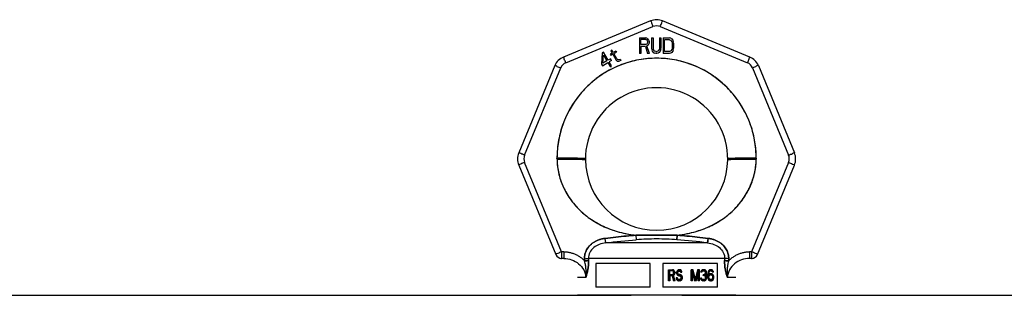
# Model space of a CAD drawing. Header units: millimetres. Extents: x 0 to 420, y 0 to 297.
# Tile 20 of 34: x 172.56 to 180.65, y 248.73 to 250.99. Entities that reach past the tile are written whole.
import ezdxf

# ---------------------------------------------------------------- set-up
doc = ezdxf.new("R2010")
doc.units = ezdxf.units.MM
doc.header["$LTSCALE"] = 23.1
doc.layers.get('0').update_dxf_attribs({"linetype": 'CONTINUOUS'})
doc.layers.add('001-M31079-X02', color=7, linetype='CONTINUOUS')

msp = doc.modelspace()

# ---------------------------------------------------------------- linework, layer by layer
at = {"color": 7, "linetype": 'Continuous'}
for p, q in [((172.3059, 248.7312), (177.5839, 248.7312)), ((177.6344, 248.7308), (177.5839, 248.7312)), ((177.6905, 248.7304), (177.6344, 248.7308)), ((177.9999, 248.7312), (177.9524, 248.7308)), ((177.9999, 248.7312), (197.2581, 248.7312))]:
    msp.add_line(p, q, dxfattribs=at)
msp.add_lwpolyline([(177.9524, 248.7308), (177.898, 248.7304), (177.8657, 248.7303), (177.8302, 248.7302), (177.7947, 248.7301), (177.759, 248.7301), (177.7233, 248.7302), (177.6905, 248.7304)], dxfattribs=at)
at = {"layer": '001-M31079-X02', "color": 9, "linetype": 'Continuous'}
for p, q in [((177.7422, 250.9824), (177.0258, 250.6857)), ((178.558, 250.6857), (177.8417, 250.9824)), ((177.0457, 250.6394), (177.7621, 250.9361)), ((177.8218, 250.9361), (178.5381, 250.6394)), ((176.9554, 250.6154), (176.6587, 249.899)), ((176.7067, 249.8808), (177.0035, 250.5972)), ((178.5804, 250.5972), (178.8771, 249.8808)), ((178.6284, 250.6154), (178.9251, 249.899)), ((177.0108, 249.0871), (176.7067, 249.8211)), ((176.973, 249.8479), (176.9729, 249.8569)), ((178.8771, 249.8211), (178.573, 249.0871)), ((178.6109, 249.8569), (178.6109, 249.8479)), ((176.6587, 249.7995), (176.9634, 249.0639)), ((178.6204, 249.0639), (178.9251, 249.7995)), ((177.3733, 249.1602), (177.3686, 249.1975)), ((177.3733, 249.1602), (177.3686, 249.1975)), ((177.6221, 249.2231), (177.6248, 249.1859)), ((177.6221, 249.2231), (177.6248, 249.1859)), ((177.959, 249.1859), (177.9617, 249.2231)), ((177.9617, 249.2231), (177.959, 249.1859)), ((178.2105, 249.1602), (178.2152, 249.1975)), ((177.0284, 249.0871), (177.0108, 249.0871)), ((177.0108, 249.0871), (177.0108, 249.0333)), ((177.0284, 249.0871), (177.0284, 249.0333)), ((178.2105, 249.1602), (177.3733, 249.1602)), ((178.573, 249.0871), (178.5554, 249.0871)), ((178.5554, 249.0871), (178.5554, 249.0333)), ((178.573, 249.0871), (178.573, 249.0333)), ((177.0284, 249.0333), (177.0108, 249.0333)), ((177.1991, 249.0305), (177.1994, 249.0135)), ((178.3512, 249.0318), (177.2326, 249.0318)), ((178.3844, 249.0135), (178.3848, 249.0305)), ((178.573, 249.0333), (178.5554, 249.0333)), ((177.2093, 248.8773), (177.1419, 248.8773)), ((178.4419, 248.8773), (178.3745, 248.8773))]:
    msp.add_line(p, q, dxfattribs=at)
at = {"layer": '001-M31079-X02', "color": 7, "linetype": 'Continuous'}
for p, q in [((177.6499, 250.8448), (177.7019, 250.8448)), ((177.6499, 250.8448), (177.6499, 250.7148)), ((177.7128, 250.842), (177.7019, 250.8448)), ((177.7128, 250.842), (177.7214, 250.8337)), ((177.7214, 250.7839), (177.7128, 250.7784)), ((177.7214, 250.8337), (177.7279, 250.8226)), ((177.7279, 250.795), (177.7214, 250.7839)), ((177.7279, 250.8226), (177.7301, 250.8143)), ((177.7301, 250.8033), (177.7279, 250.795)), ((177.7301, 250.8143), (177.7301, 250.8033)), ((177.7496, 250.8448), (177.7626, 250.8448)), ((177.7496, 250.8448), (177.7496, 250.759)), ((177.7626, 250.8448), (177.7626, 250.759)), ((177.8146, 250.8448), (177.8276, 250.8448)), ((177.8146, 250.8448), (177.8146, 250.759)), ((177.8276, 250.8448), (177.8276, 250.759)), ((177.8449, 250.8448), (177.8969, 250.8448)), ((177.8449, 250.8448), (177.8449, 250.7148)), ((177.9078, 250.842), (177.8969, 250.8448)), ((177.9078, 250.842), (177.9164, 250.8365)), ((177.9164, 250.8365), (177.9251, 250.8254)), ((177.9251, 250.8254), (177.9294, 250.8143)), ((177.9316, 250.8005), (177.9294, 250.8143)), ((177.9316, 250.8005), (177.9316, 250.759)), ((177.3453, 250.7194), (177.3376, 250.6288)), ((177.3565, 250.7259), (177.3453, 250.7194)), ((177.3939, 250.6613), (177.3565, 250.7259)), ((177.4261, 250.7182), (177.4111, 250.7095)), ((177.4111, 250.7095), (177.4166, 250.6999)), ((177.4244, 250.7428), (177.415, 250.7373)), ((177.415, 250.7373), (177.4261, 250.7182)), ((177.4316, 250.7086), (177.4166, 250.6999)), ((177.4355, 250.7236), (177.4244, 250.7428)), ((177.4316, 250.7086), (177.4593, 250.6607)), ((177.4561, 250.7355), (177.4355, 250.7236)), ((177.441, 250.714), (177.4616, 250.7259)), ((177.4659, 250.6709), (177.441, 250.714)), ((177.4561, 250.7355), (177.4616, 250.7259)), ((177.6629, 250.7148), (177.6499, 250.7148)), ((177.6998, 250.7728), (177.6629, 250.7728)), ((177.6629, 250.7728), (177.6629, 250.7148)), ((177.6998, 250.7728), (177.7171, 250.7148)), ((177.7323, 250.7148), (177.7128, 250.7784)), ((177.7323, 250.7148), (177.7171, 250.7148)), ((177.7496, 250.759), (177.7518, 250.7452)), ((177.7518, 250.7452), (177.7561, 250.7341)), ((177.7561, 250.7341), (177.7648, 250.7231)), ((177.7626, 250.759), (177.7648, 250.748)), ((177.7648, 250.748), (177.7691, 250.7397)), ((177.7648, 250.7231), (177.7734, 250.7175)), ((177.7691, 250.7397), (177.7756, 250.7341)), ((177.7843, 250.7148), (177.7734, 250.7175)), ((177.7843, 250.7314), (177.7756, 250.7341)), ((177.7843, 250.7314), (177.7929, 250.7314)), ((177.7929, 250.7148), (177.7843, 250.7148)), ((177.8016, 250.7341), (177.7929, 250.7314)), ((177.8038, 250.7175), (177.7929, 250.7148)), ((177.8081, 250.7397), (177.8016, 250.7341)), ((177.8124, 250.7231), (177.8038, 250.7175)), ((177.8124, 250.748), (177.8081, 250.7397)), ((177.8146, 250.759), (177.8124, 250.748)), ((177.8211, 250.7341), (177.8124, 250.7231)), ((177.8254, 250.7452), (177.8211, 250.7341)), ((177.8254, 250.7452), (177.8276, 250.759)), ((177.8969, 250.7148), (177.8449, 250.7148)), ((177.9078, 250.7175), (177.8969, 250.7148)), ((177.9164, 250.7231), (177.9078, 250.7175)), ((177.9251, 250.7341), (177.9164, 250.7231)), ((177.9294, 250.7452), (177.9251, 250.7341)), ((177.9294, 250.7452), (177.9316, 250.759)), ((177.3376, 250.6288), (177.3459, 250.6144)), ((177.3459, 250.6144), (177.3909, 250.6404)), ((177.3507, 250.6364), (177.3563, 250.7003)), ((177.3826, 250.6548), (177.3507, 250.6364)), ((177.3563, 250.7003), (177.3826, 250.6548)), ((177.3909, 250.6404), (177.409, 250.6091)), ((177.4126, 250.6721), (177.3939, 250.6613)), ((177.4209, 250.6577), (177.4022, 250.6469)), ((177.4215, 250.6134), (177.4022, 250.6469)), ((177.4209, 250.6577), (177.4126, 250.6721)), ((177.4593, 250.6607), (177.4685, 250.6533)), ((177.4659, 250.6709), (177.4719, 250.6648)), ((177.4685, 250.6533), (177.4769, 250.6517)), ((177.4803, 250.6633), (177.4719, 250.6648)), ((177.4769, 250.6517), (177.484, 250.6526)), ((177.4911, 250.6663), (177.4803, 250.6633)), ((177.4966, 250.6567), (177.484, 250.6526)), ((177.4911, 250.6663), (177.4966, 250.6567)), ((177.409, 250.6091), (177.4215, 250.6091)), ((177.1991, 249.0305), (177.1994, 249.0135)), ((178.3845, 249.0135), (178.3844, 249.0135)), ((178.3848, 249.0305), (178.3846, 249.0135))]:
    msp.add_line(p, q, dxfattribs=at)
at = {"layer": '001-M31079-X02', "color": 6, "linetype": 'Continuous'}
for p, q in [((177.7041, 250.8309), (177.6629, 250.8309)), ((177.6629, 250.7894), (177.6629, 250.8309)), ((177.7041, 250.7894), (177.6629, 250.7894)), ((177.7041, 250.8309), (177.7106, 250.8282)), ((177.7106, 250.7922), (177.7041, 250.7894)), ((177.7106, 250.8282), (177.7149, 250.8226)), ((177.7149, 250.7977), (177.7106, 250.7922)), ((177.7149, 250.8226), (177.7171, 250.8143)), ((177.7171, 250.806), (177.7149, 250.7977)), ((177.7171, 250.8143), (177.7171, 250.806)), ((177.8969, 250.8282), (177.8579, 250.8282)), ((177.8579, 250.7314), (177.8579, 250.8282)), ((177.8969, 250.8282), (177.9056, 250.8254)), ((177.9056, 250.8254), (177.9121, 250.8199)), ((177.9121, 250.8199), (177.9164, 250.8116)), ((177.9164, 250.8116), (177.9186, 250.8005)), ((177.9186, 250.8005), (177.9186, 250.759)), ((177.8969, 250.7314), (177.8579, 250.7314)), ((177.9056, 250.7341), (177.8969, 250.7314)), ((177.9121, 250.7397), (177.9056, 250.7341)), ((177.9164, 250.748), (177.9121, 250.7397)), ((177.9186, 250.759), (177.9164, 250.748)), ((177.2326, 249.0318), (177.2329, 249.0148)), ((178.3512, 249.0318), (178.3509, 249.0148)), ((177.7399, 248.9912), (177.291, 248.9912)), ((177.291, 248.9912), (177.291, 248.7962)), ((177.7399, 248.7962), (177.7399, 248.9912)), ((178.2928, 248.9912), (177.8439, 248.9912)), ((177.8439, 248.9912), (177.8439, 248.7962)), ((177.8899, 248.9399), (177.9252, 248.9399)), ((177.8899, 248.8489), (177.8899, 248.9399)), ((177.8929, 248.8489), (177.8929, 248.9399)), ((177.9266, 248.9302), (177.898, 248.9302)), ((177.898, 248.9302), (177.898, 248.9011)), ((177.901, 248.9011), (177.901, 248.9302)), ((177.9289, 248.9379), (177.9222, 248.9399)), ((177.9236, 248.9302), (177.9276, 248.9283)), ((177.9319, 248.9379), (177.9252, 248.9399)), ((177.9266, 248.9302), (177.9306, 248.9283)), ((177.9306, 248.9283), (177.9276, 248.9283)), ((177.9276, 248.9283), (177.9303, 248.9244)), ((177.9319, 248.9379), (177.9289, 248.9379)), ((177.9343, 248.9321), (177.9289, 248.9379)), ((177.9333, 248.9244), (177.9303, 248.9244)), ((177.9303, 248.9244), (177.9316, 248.9186)), ((177.9306, 248.9283), (177.9333, 248.9244)), ((177.9373, 248.9321), (177.9319, 248.9379)), ((177.9333, 248.9244), (177.9346, 248.9186)), ((177.9373, 248.9321), (177.9343, 248.9321)), ((177.9383, 248.9244), (177.9343, 248.9321)), ((177.9414, 248.9244), (177.9373, 248.9321)), ((177.9414, 248.9244), (177.9383, 248.9244)), ((177.9397, 248.9186), (177.9383, 248.9244)), ((177.9427, 248.9186), (177.9414, 248.9244)), ((177.9572, 248.9263), (177.9558, 248.9186)), ((177.9626, 248.9341), (177.9572, 248.9263)), ((177.9602, 248.9263), (177.9572, 248.9263)), ((177.9602, 248.9263), (177.9588, 248.9186)), ((177.9656, 248.9341), (177.9602, 248.9263)), ((177.9679, 248.9379), (177.9626, 248.9341)), ((177.9656, 248.9341), (177.9626, 248.9341)), ((177.9639, 248.9166), (177.9653, 248.9224)), ((177.9653, 248.9224), (177.9693, 248.9263)), ((177.9683, 248.9224), (177.9653, 248.9224)), ((177.9709, 248.9379), (177.9656, 248.9341)), ((177.9669, 248.9166), (177.9683, 248.9224)), ((177.9733, 248.9399), (177.9679, 248.9379)), ((177.9709, 248.9379), (177.9679, 248.9379)), ((177.9683, 248.9224), (177.9723, 248.9263)), ((177.9693, 248.9263), (177.9733, 248.9283)), ((177.9723, 248.9263), (177.9693, 248.9263)), ((177.9763, 248.9399), (177.9709, 248.9379)), ((177.9723, 248.9263), (177.9763, 248.9283)), ((177.9831, 248.9399), (177.9733, 248.9399)), ((177.9844, 248.9283), (177.9733, 248.9283)), ((177.9868, 248.9379), (177.9801, 248.9399)), ((177.9814, 248.9283), (177.9854, 248.9263)), ((177.9898, 248.9379), (177.9831, 248.9399)), ((177.9844, 248.9283), (177.9884, 248.9263)), ((177.9884, 248.9263), (177.9854, 248.9263)), ((177.9854, 248.9263), (177.9881, 248.9224)), ((177.9898, 248.9379), (177.9868, 248.9379)), ((177.9922, 248.9321), (177.9868, 248.9379)), ((177.9911, 248.9224), (177.9881, 248.9224)), ((177.9881, 248.9224), (177.9895, 248.9186)), ((177.9884, 248.9263), (177.9911, 248.9224)), ((177.9952, 248.9321), (177.9898, 248.9379)), ((177.9911, 248.9224), (177.9925, 248.9186)), ((177.9952, 248.9321), (177.9922, 248.9321)), ((177.9962, 248.9244), (177.9922, 248.9321)), ((177.9992, 248.9244), (177.9952, 248.9321)), ((177.9992, 248.9244), (177.9962, 248.9244)), ((177.9975, 248.9186), (177.9962, 248.9244)), ((178.0005, 248.9186), (177.9992, 248.9244)), ((178.092, 248.9399), (178.0769, 248.9399)), ((178.0769, 248.8489), (178.0769, 248.9399)), ((178.0799, 248.9399), (178.0799, 248.8489)), ((178.1092, 248.8586), (178.089, 248.9399)), ((178.1122, 248.8586), (178.092, 248.9399)), ((178.1294, 248.9399), (178.1092, 248.8586)), ((178.1324, 248.9399), (178.1122, 248.8586)), ((178.1445, 248.9399), (178.1294, 248.9399)), ((178.1415, 248.9399), (178.1415, 248.8489)), ((178.1445, 248.8489), (178.1445, 248.9399)), ((178.1549, 248.9263), (178.1536, 248.9186)), ((178.1603, 248.9341), (178.1549, 248.9263)), ((178.1579, 248.9263), (178.1549, 248.9263)), ((178.1579, 248.9263), (178.1566, 248.9186)), ((178.1633, 248.9341), (178.1579, 248.9263)), ((178.1657, 248.9379), (178.1603, 248.9341)), ((178.1633, 248.9341), (178.1603, 248.9341)), ((178.1603, 248.9186), (178.163, 248.9244)), ((178.163, 248.9244), (178.1671, 248.9283)), ((178.166, 248.9244), (178.163, 248.9244)), ((178.1687, 248.9379), (178.1633, 248.9341)), ((178.1633, 248.9186), (178.166, 248.9244)), ((178.1751, 248.9399), (178.1657, 248.9379)), ((178.1687, 248.9379), (178.1657, 248.9379)), ((178.166, 248.9244), (178.1701, 248.9283)), ((178.1671, 248.9283), (178.1738, 248.9302)), ((178.1701, 248.9283), (178.1671, 248.9283)), ((178.1781, 248.9399), (178.1687, 248.9379)), ((178.1701, 248.9283), (178.1768, 248.9302)), ((178.1822, 248.9302), (178.1738, 248.9302)), ((178.1808, 248.9399), (178.1751, 248.9399)), ((178.1872, 248.9379), (178.1778, 248.9399)), ((178.1792, 248.9302), (178.1859, 248.9283)), ((178.1902, 248.9379), (178.1808, 248.9399)), ((178.1822, 248.9302), (178.1889, 248.9283)), ((178.1889, 248.9283), (178.1859, 248.9283)), ((178.1859, 248.9283), (178.1899, 248.9244)), ((178.1902, 248.9379), (178.1872, 248.9379)), ((178.1926, 248.9341), (178.1872, 248.9379)), ((178.1889, 248.9283), (178.1929, 248.9244)), ((178.1929, 248.9244), (178.1899, 248.9244)), ((178.1899, 248.9244), (178.1926, 248.9186)), ((178.1956, 248.9341), (178.1902, 248.9379)), ((178.1956, 248.9341), (178.1926, 248.9341)), ((178.198, 248.9263), (178.1926, 248.9341)), ((178.1929, 248.9244), (178.1956, 248.9186)), ((178.201, 248.9263), (178.1956, 248.9341)), ((178.201, 248.9263), (178.198, 248.9263)), ((178.1993, 248.9186), (178.198, 248.9263)), ((178.2023, 248.9186), (178.201, 248.9263)), ((178.2155, 248.9244), (178.2128, 248.9147)), ((178.2195, 248.9321), (178.2155, 248.9244)), ((178.2185, 248.9244), (178.2155, 248.9244)), ((178.2185, 248.9244), (178.2158, 248.9147)), ((178.2225, 248.9321), (178.2185, 248.9244)), ((178.2262, 248.9379), (178.2195, 248.9321)), ((178.2225, 248.9321), (178.2195, 248.9321)), ((178.2209, 248.9186), (178.2236, 248.9244)), ((178.2292, 248.9379), (178.2225, 248.9321)), ((178.2236, 248.9244), (178.2276, 248.9283)), ((178.2266, 248.9244), (178.2236, 248.9244)), ((178.2239, 248.9186), (178.2266, 248.9244)), ((178.233, 248.9399), (178.2262, 248.9379)), ((178.2292, 248.9379), (178.2262, 248.9379)), ((178.2266, 248.9244), (178.2306, 248.9283)), ((178.2276, 248.9283), (178.2316, 248.9302)), ((178.2306, 248.9283), (178.2276, 248.9283)), ((178.236, 248.9399), (178.2292, 248.9379)), ((178.2306, 248.9283), (178.2346, 248.9302)), ((178.2427, 248.9302), (178.2316, 248.9302)), ((178.2414, 248.9399), (178.233, 248.9399)), ((178.2451, 248.9379), (178.2384, 248.9399)), ((178.2397, 248.9302), (178.2437, 248.9283)), ((178.2481, 248.9379), (178.2414, 248.9399)), ((178.2427, 248.9302), (178.2467, 248.9283)), ((178.2467, 248.9283), (178.2437, 248.9283)), ((178.2437, 248.9283), (178.2478, 248.9244)), ((178.2481, 248.9379), (178.2451, 248.9379)), ((178.2518, 248.9321), (178.2451, 248.9379)), ((178.2467, 248.9283), (178.2508, 248.9244)), ((178.2508, 248.9244), (178.2478, 248.9244)), ((178.2478, 248.9244), (178.2505, 248.9186)), ((178.2548, 248.9321), (178.2481, 248.9379)), ((178.2508, 248.9244), (178.2535, 248.9186)), ((178.2548, 248.9321), (178.2518, 248.9321)), ((178.2558, 248.9244), (178.2518, 248.9321)), ((178.2588, 248.9244), (178.2548, 248.9321)), ((178.2588, 248.9244), (178.2558, 248.9244)), ((178.2572, 248.9186), (178.2558, 248.9244)), ((178.2602, 248.9186), (178.2588, 248.9244)), ((178.2928, 248.7962), (178.2928, 248.9912)), ((177.901, 248.8489), (177.8899, 248.8489)), ((177.898, 248.9011), (177.9266, 248.9011)), ((177.9239, 248.8895), (177.898, 248.8895)), ((177.898, 248.8895), (177.898, 248.8489)), ((177.901, 248.8895), (177.901, 248.8489)), ((177.9209, 248.8895), (177.9316, 248.8489)), ((177.9276, 248.9031), (177.9236, 248.9011)), ((177.9239, 248.8895), (177.9346, 248.8489)), ((177.9306, 248.9031), (177.9266, 248.9011)), ((177.9303, 248.907), (177.9276, 248.9031)), ((177.9306, 248.9031), (177.9276, 248.9031)), ((177.9289, 248.8934), (177.9343, 248.8973)), ((177.9319, 248.8934), (177.9289, 248.8934)), ((177.941, 248.8489), (177.9289, 248.8934)), ((177.9316, 248.9128), (177.9303, 248.907)), ((177.9333, 248.907), (177.9303, 248.907)), ((177.9333, 248.907), (177.9306, 248.9031)), ((177.9346, 248.9186), (177.9316, 248.9186)), ((177.9316, 248.9128), (177.9316, 248.9186)), ((177.9346, 248.9128), (177.9316, 248.9128)), ((177.944, 248.8489), (177.9316, 248.8489)), ((177.9319, 248.8934), (177.9373, 248.8973)), ((177.944, 248.8489), (177.9319, 248.8934)), ((177.9346, 248.9128), (177.9333, 248.907)), ((177.9343, 248.8973), (177.9383, 248.905)), ((177.9373, 248.8973), (177.9343, 248.8973)), ((177.9346, 248.9186), (177.9346, 248.9128)), ((177.9373, 248.8973), (177.9414, 248.905)), ((177.9383, 248.905), (177.9397, 248.9108)), ((177.9414, 248.905), (177.9383, 248.905)), ((177.9427, 248.9186), (177.9397, 248.9186)), ((177.9397, 248.9186), (177.9397, 248.9108)), ((177.9427, 248.9108), (177.9397, 248.9108)), ((177.9414, 248.905), (177.9427, 248.9108)), ((177.9427, 248.9186), (177.9427, 248.9108)), ((177.9629, 248.874), (177.9518, 248.874)), ((177.9518, 248.874), (177.9531, 248.8663)), ((177.9561, 248.8663), (177.9531, 248.8663)), ((177.9531, 248.8663), (177.9572, 248.8566)), ((177.9548, 248.874), (177.9561, 248.8663)), ((177.9588, 248.9186), (177.9558, 248.9186)), ((177.9558, 248.9108), (177.9558, 248.9186)), ((177.9588, 248.9108), (177.9558, 248.9108)), ((177.9558, 248.9108), (177.9572, 248.9031)), ((177.9561, 248.8663), (177.9602, 248.8566)), ((177.9602, 248.9031), (177.9572, 248.9031)), ((177.9572, 248.9031), (177.9626, 248.8953)), ((177.9602, 248.8566), (177.9572, 248.8566)), ((177.9572, 248.8566), (177.9639, 248.8508)), ((177.9588, 248.9186), (177.9588, 248.9108)), ((177.9588, 248.9108), (177.9602, 248.9031)), ((177.9612, 248.8682), (177.9599, 248.874)), ((177.9602, 248.9031), (177.9656, 248.8953)), ((177.9602, 248.8566), (177.9669, 248.8508)), ((177.9642, 248.8682), (177.9612, 248.8682)), ((177.9653, 248.8624), (177.9612, 248.8682)), ((177.9656, 248.8953), (177.9626, 248.8953)), ((177.9626, 248.8953), (177.9679, 248.8915)), ((177.9642, 248.8682), (177.9629, 248.874)), ((177.9669, 248.9166), (177.9639, 248.9166)), ((177.9639, 248.9166), (177.9639, 248.9128)), ((177.9669, 248.9128), (177.9639, 248.9128)), ((177.9653, 248.907), (177.9639, 248.9128)), ((177.9669, 248.8508), (177.9639, 248.8508)), ((177.9639, 248.8508), (177.9706, 248.8489)), ((177.9683, 248.8624), (177.9642, 248.8682)), ((177.9683, 248.907), (177.9653, 248.907)), ((177.9693, 248.9031), (177.9653, 248.907)), ((177.9683, 248.8624), (177.9653, 248.8624)), ((177.9706, 248.8605), (177.9653, 248.8624)), ((177.9656, 248.8953), (177.9709, 248.8915)), ((177.9669, 248.9128), (177.9669, 248.9166)), ((177.9683, 248.907), (177.9669, 248.9128)), ((177.9669, 248.8508), (177.9736, 248.8489)), ((177.9709, 248.8915), (177.9679, 248.8915)), ((177.9679, 248.8915), (177.9733, 248.8895)), ((177.9723, 248.9031), (177.9683, 248.907)), ((177.9736, 248.8605), (177.9683, 248.8624)), ((177.9723, 248.9031), (177.9693, 248.9031)), ((177.9733, 248.9011), (177.9693, 248.9031)), ((177.9844, 248.8605), (177.9706, 248.8605)), ((177.9844, 248.8489), (177.9706, 248.8489)), ((177.9709, 248.8915), (177.9763, 248.8895)), ((177.9763, 248.9011), (177.9723, 248.9031)), ((177.9844, 248.9011), (177.9733, 248.9011)), ((177.9844, 248.8895), (177.9733, 248.8895)), ((177.9881, 248.8992), (177.9814, 248.9011)), ((177.9814, 248.8895), (177.9868, 248.8876)), ((177.9868, 248.8624), (177.9814, 248.8605)), ((177.9814, 248.8489), (177.9881, 248.8508)), ((177.9911, 248.8992), (177.9844, 248.9011)), ((177.9844, 248.8895), (177.9898, 248.8876)), ((177.9898, 248.8624), (177.9844, 248.8605)), ((177.9844, 248.8489), (177.9911, 248.8508)), ((177.9898, 248.8876), (177.9868, 248.8876)), ((177.9868, 248.8876), (177.9908, 248.8837)), ((177.9908, 248.8663), (177.9868, 248.8624)), ((177.9898, 248.8624), (177.9868, 248.8624)), ((177.9911, 248.8992), (177.9881, 248.8992)), ((177.9935, 248.8953), (177.9881, 248.8992)), ((177.9881, 248.8508), (177.9935, 248.8547)), ((177.9911, 248.8508), (177.9881, 248.8508)), ((177.9895, 248.9186), (178.0005, 248.9186)), ((177.9898, 248.8876), (177.9938, 248.8837)), ((177.9938, 248.8663), (177.9898, 248.8624)), ((177.9938, 248.8837), (177.9908, 248.8837)), ((177.9908, 248.8837), (177.9935, 248.8779)), ((177.9935, 248.8721), (177.9908, 248.8663)), ((177.9938, 248.8663), (177.9908, 248.8663)), ((177.9965, 248.8953), (177.9911, 248.8992)), ((177.9911, 248.8508), (177.9965, 248.8547)), ((177.9965, 248.8953), (177.9935, 248.8953)), ((177.9989, 248.8876), (177.9935, 248.8953)), ((177.9965, 248.8779), (177.9935, 248.8779)), ((177.9935, 248.8721), (177.9935, 248.8779)), ((177.9965, 248.8721), (177.9935, 248.8721)), ((177.9935, 248.8547), (177.9989, 248.8624)), ((177.9965, 248.8547), (177.9935, 248.8547)), ((177.9938, 248.8837), (177.9965, 248.8779)), ((177.9965, 248.8721), (177.9938, 248.8663)), ((178.0019, 248.8876), (177.9965, 248.8953)), ((177.9965, 248.8779), (177.9965, 248.8721)), ((177.9965, 248.8547), (178.0019, 248.8624)), ((178.0019, 248.8876), (177.9989, 248.8876)), ((178.0016, 248.8798), (177.9989, 248.8876)), ((177.9989, 248.8624), (178.0016, 248.8702)), ((178.0019, 248.8624), (177.9989, 248.8624)), ((178.0046, 248.8798), (178.0016, 248.8798)), ((178.0016, 248.8798), (178.0016, 248.8702)), ((178.0046, 248.8702), (178.0016, 248.8702)), ((178.0046, 248.8798), (178.0019, 248.8876)), ((178.0019, 248.8624), (178.0046, 248.8702)), ((178.0046, 248.8702), (178.0046, 248.8798)), ((178.088, 248.8489), (178.0769, 248.8489)), ((178.088, 248.9205), (178.085, 248.9205)), ((178.085, 248.9205), (178.085, 248.8489)), ((178.085, 248.9205), (178.1038, 248.8489)), ((178.088, 248.8489), (178.088, 248.9205)), ((178.088, 248.9205), (178.1068, 248.8489)), ((178.1176, 248.8489), (178.1038, 248.8489)), ((178.1122, 248.8586), (178.1092, 248.8586)), ((178.1146, 248.8489), (178.1334, 248.9205)), ((178.1176, 248.8489), (178.1364, 248.9205)), ((178.1364, 248.9205), (178.1334, 248.9205)), ((178.1334, 248.8489), (178.1334, 248.9205)), ((178.1445, 248.8489), (178.1334, 248.8489)), ((178.1364, 248.9205), (178.1364, 248.8489)), ((178.162, 248.8702), (178.1523, 248.8702)), ((178.1523, 248.8702), (178.1536, 248.8644)), ((178.1633, 248.9186), (178.1536, 248.9186)), ((178.1566, 248.8644), (178.1536, 248.8644)), ((178.1536, 248.8644), (178.1563, 248.8586)), ((178.1553, 248.8702), (178.1566, 248.8644)), ((178.1593, 248.8586), (178.1563, 248.8586)), ((178.1563, 248.8586), (178.1603, 248.8547)), ((178.1566, 248.8644), (178.1593, 248.8586)), ((178.1603, 248.8663), (178.159, 248.8702)), ((178.1593, 248.8586), (178.1633, 248.8547)), ((178.1633, 248.8663), (178.1603, 248.8663)), ((178.163, 248.8624), (178.1603, 248.8663)), ((178.1633, 248.8547), (178.1603, 248.8547)), ((178.1603, 248.8547), (178.1657, 248.8508)), ((178.1633, 248.8663), (178.162, 248.8702)), ((178.166, 248.8624), (178.163, 248.8624)), ((178.1657, 248.8605), (178.163, 248.8624)), ((178.166, 248.8624), (178.1633, 248.8663)), ((178.1633, 248.8547), (178.1687, 248.8508)), ((178.1687, 248.8605), (178.1657, 248.8605)), ((178.1724, 248.8586), (178.1657, 248.8605)), ((178.1687, 248.8508), (178.1657, 248.8508)), ((178.1657, 248.8508), (178.1711, 248.8489)), ((178.1687, 248.8605), (178.166, 248.8624)), ((178.1754, 248.8586), (178.1687, 248.8605)), ((178.1687, 248.8508), (178.1741, 248.8489)), ((178.1849, 248.8489), (178.1711, 248.8489)), ((178.1835, 248.8586), (178.1724, 248.8586)), ((178.1822, 248.8992), (178.1738, 248.8992)), ((178.1738, 248.8915), (178.1738, 248.8992)), ((178.1822, 248.8915), (178.1738, 248.8915)), ((178.1768, 248.8992), (178.1768, 248.8915)), ((178.1872, 248.9031), (178.1792, 248.8992)), ((178.1792, 248.8915), (178.1872, 248.8895)), ((178.1872, 248.8605), (178.1805, 248.8586)), ((178.1818, 248.8489), (178.1872, 248.8508)), ((178.1902, 248.9031), (178.1822, 248.8992)), ((178.1822, 248.8915), (178.1902, 248.8895)), ((178.1902, 248.8605), (178.1835, 248.8586)), ((178.1849, 248.8489), (178.1902, 248.8508)), ((178.1899, 248.907), (178.1872, 248.9031)), ((178.1902, 248.9031), (178.1872, 248.9031)), ((178.1902, 248.8895), (178.1872, 248.8895)), ((178.1872, 248.8895), (178.1913, 248.8857)), ((178.1899, 248.8624), (178.1872, 248.8605)), ((178.1902, 248.8605), (178.1872, 248.8605)), ((178.1872, 248.8508), (178.1926, 248.8547)), ((178.1902, 248.8508), (178.1872, 248.8508)), ((178.1926, 248.9147), (178.1899, 248.907)), ((178.1929, 248.907), (178.1899, 248.907)), ((178.1899, 248.8953), (178.1953, 248.9011)), ((178.1929, 248.8953), (178.1899, 248.8953)), ((178.1966, 248.8915), (178.1899, 248.8953)), ((178.1926, 248.8663), (178.1899, 248.8624)), ((178.1929, 248.8624), (178.1899, 248.8624)), ((178.1929, 248.907), (178.1902, 248.9031)), ((178.1902, 248.8895), (178.1943, 248.8857)), ((178.1929, 248.8624), (178.1902, 248.8605)), ((178.1902, 248.8508), (178.1956, 248.8547)), ((178.1943, 248.8857), (178.1913, 248.8857)), ((178.1913, 248.8857), (178.194, 248.8779)), ((178.1956, 248.9186), (178.1926, 248.9186)), ((178.1926, 248.9147), (178.1926, 248.9186)), ((178.1956, 248.9147), (178.1926, 248.9147)), ((178.194, 248.8702), (178.1926, 248.8663)), ((178.1956, 248.8663), (178.1926, 248.8663)), ((178.1926, 248.8547), (178.1966, 248.8586)), ((178.1956, 248.8547), (178.1926, 248.8547)), ((178.1956, 248.9147), (178.1929, 248.907)), ((178.1929, 248.8953), (178.1983, 248.9011)), ((178.1996, 248.8915), (178.1929, 248.8953)), ((178.1956, 248.8663), (178.1929, 248.8624)), ((178.197, 248.8779), (178.194, 248.8779)), ((178.194, 248.8702), (178.194, 248.8779)), ((178.197, 248.8702), (178.194, 248.8702)), ((178.1943, 248.8857), (178.197, 248.8779)), ((178.1953, 248.9011), (178.198, 248.907)), ((178.1983, 248.9011), (178.1953, 248.9011)), ((178.1956, 248.9186), (178.1956, 248.9147)), ((178.197, 248.8702), (178.1956, 248.8663)), ((178.1956, 248.8547), (178.1996, 248.8586)), ((178.1996, 248.8915), (178.1966, 248.8915)), ((178.1993, 248.8857), (178.1966, 248.8915)), ((178.1966, 248.8586), (178.1993, 248.8644)), ((178.1996, 248.8586), (178.1966, 248.8586)), ((178.197, 248.8779), (178.197, 248.8702)), ((178.198, 248.907), (178.1993, 248.9147)), ((178.201, 248.907), (178.198, 248.907)), ((178.1983, 248.9011), (178.201, 248.907)), ((178.2023, 248.9186), (178.1993, 248.9186)), ((178.1993, 248.9186), (178.1993, 248.9147)), ((178.2023, 248.9147), (178.1993, 248.9147)), ((178.2023, 248.8857), (178.1993, 248.8857)), ((178.2007, 248.8779), (178.1993, 248.8857)), ((178.1993, 248.8644), (178.2007, 248.8702)), ((178.1993, 248.8644), (178.2023, 248.8644)), ((178.2023, 248.8857), (178.1996, 248.8915)), ((178.1996, 248.8586), (178.2023, 248.8644)), ((178.2037, 248.8779), (178.2007, 248.8779)), ((178.2007, 248.8779), (178.2007, 248.8702)), ((178.2037, 248.8702), (178.2007, 248.8702)), ((178.201, 248.907), (178.2023, 248.9147)), ((178.2023, 248.9147), (178.2023, 248.9186)), ((178.2037, 248.8779), (178.2023, 248.8857)), ((178.2023, 248.8644), (178.2037, 248.8702)), ((178.2037, 248.8702), (178.2037, 248.8779)), ((178.2128, 248.9147), (178.2114, 248.9011)), ((178.2144, 248.9011), (178.2114, 248.9011)), ((178.2114, 248.8876), (178.2114, 248.9011)), ((178.2144, 248.8876), (178.2114, 248.8876)), ((178.2114, 248.8876), (178.2128, 248.874)), ((178.2158, 248.9147), (178.2128, 248.9147)), ((178.2158, 248.874), (178.2128, 248.874)), ((178.2128, 248.874), (178.2155, 248.8644)), ((178.2158, 248.9147), (178.2144, 248.9011)), ((178.2144, 248.9011), (178.2144, 248.8876)), ((178.2144, 248.8876), (178.2158, 248.874)), ((178.2185, 248.8644), (178.2155, 248.8644)), ((178.2155, 248.8644), (178.2195, 248.8566)), ((178.2158, 248.874), (178.2185, 248.8644)), ((178.2182, 248.9011), (178.2195, 248.9128)), ((178.2262, 248.905), (178.2182, 248.8973)), ((178.2212, 248.9011), (178.2182, 248.9011)), ((178.2182, 248.9011), (178.2182, 248.8973)), ((178.2212, 248.8973), (178.2182, 248.8973)), ((178.2185, 248.8644), (178.2225, 248.8566)), ((178.2195, 248.9128), (178.2209, 248.9186)), ((178.2225, 248.9128), (178.2195, 248.9128)), ((178.2195, 248.8818), (178.2209, 248.8876)), ((178.2225, 248.8818), (178.2195, 248.8818)), ((178.2195, 248.8818), (178.2195, 248.876)), ((178.2225, 248.876), (178.2195, 248.876)), ((178.2209, 248.8702), (178.2195, 248.876)), ((178.2225, 248.8566), (178.2195, 248.8566)), ((178.2195, 248.8566), (178.2262, 248.8508)), ((178.2239, 248.9186), (178.2209, 248.9186)), ((178.2209, 248.8876), (178.2236, 248.8915)), ((178.2239, 248.8876), (178.2209, 248.8876)), ((178.2239, 248.8702), (178.2209, 248.8702)), ((178.2236, 248.8644), (178.2209, 248.8702)), ((178.2212, 248.9011), (178.2225, 248.9128)), ((178.2292, 248.905), (178.2212, 248.8973)), ((178.2212, 248.8973), (178.2212, 248.9011)), ((178.2225, 248.9128), (178.2239, 248.9186)), ((178.2225, 248.8818), (178.2239, 248.8876)), ((178.2225, 248.876), (178.2225, 248.8818)), ((178.2239, 248.8702), (178.2225, 248.876)), ((178.2225, 248.8566), (178.2292, 248.8508)), ((178.2236, 248.8915), (178.2276, 248.8953)), ((178.2266, 248.8915), (178.2236, 248.8915)), ((178.2266, 248.8644), (178.2236, 248.8644)), ((178.2276, 248.8605), (178.2236, 248.8644)), ((178.2239, 248.8876), (178.2266, 248.8915)), ((178.2266, 248.8644), (178.2239, 248.8702)), ((178.233, 248.907), (178.2262, 248.905)), ((178.2292, 248.905), (178.2262, 248.905)), ((178.2292, 248.8508), (178.2262, 248.8508)), ((178.2262, 248.8508), (178.233, 248.8489)), ((178.2266, 248.8915), (178.2306, 248.8953)), ((178.2306, 248.8605), (178.2266, 248.8644)), ((178.2276, 248.8953), (178.2316, 248.8973)), ((178.2306, 248.8953), (178.2276, 248.8953)), ((178.2306, 248.8605), (178.2276, 248.8605)), ((178.2316, 248.8586), (178.2276, 248.8605)), ((178.236, 248.907), (178.2292, 248.905)), ((178.2292, 248.8508), (178.236, 248.8489)), ((178.2306, 248.8953), (178.2346, 248.8973)), ((178.2346, 248.8586), (178.2306, 248.8605)), ((178.244, 248.8973), (178.2316, 248.8973)), ((178.244, 248.8586), (178.2316, 248.8586)), ((178.2427, 248.907), (178.233, 248.907)), ((178.2427, 248.8489), (178.233, 248.8489)), ((178.2464, 248.905), (178.2397, 248.907)), ((178.2397, 248.8489), (178.2464, 248.8508)), ((178.241, 248.8973), (178.2451, 248.8953)), ((178.2451, 248.8605), (178.241, 248.8586)), ((178.2494, 248.905), (178.2427, 248.907)), ((178.2427, 248.8489), (178.2494, 248.8508)), ((178.244, 248.8973), (178.2481, 248.8953)), ((178.2481, 248.8605), (178.244, 248.8586)), ((178.2481, 248.8953), (178.2451, 248.8953)), ((178.2451, 248.8953), (178.2491, 248.8915)), ((178.2491, 248.8644), (178.2451, 248.8605)), ((178.2481, 248.8605), (178.2451, 248.8605)), ((178.2494, 248.905), (178.2464, 248.905)), ((178.2531, 248.8992), (178.2464, 248.905)), ((178.2464, 248.8508), (178.2531, 248.8566)), ((178.2494, 248.8508), (178.2464, 248.8508)), ((178.2481, 248.8953), (178.2521, 248.8915)), ((178.2521, 248.8644), (178.2481, 248.8605)), ((178.2521, 248.8915), (178.2491, 248.8915)), ((178.2491, 248.8915), (178.2518, 248.8876)), ((178.2518, 248.8702), (178.2491, 248.8644)), ((178.2521, 248.8644), (178.2491, 248.8644)), ((178.2562, 248.8992), (178.2494, 248.905)), ((178.2494, 248.8508), (178.2562, 248.8566)), ((178.2602, 248.9186), (178.2505, 248.9186)), ((178.2548, 248.8876), (178.2518, 248.8876)), ((178.2518, 248.8876), (178.2531, 248.8818)), ((178.2531, 248.876), (178.2518, 248.8702)), ((178.2548, 248.8702), (178.2518, 248.8702)), ((178.2521, 248.8915), (178.2548, 248.8876)), ((178.2548, 248.8702), (178.2521, 248.8644)), ((178.2531, 248.8992), (178.2562, 248.8992)), ((178.2572, 248.8934), (178.2531, 248.8992)), ((178.2531, 248.8818), (178.2562, 248.8818)), ((178.2531, 248.876), (178.2531, 248.8818)), ((178.2562, 248.876), (178.2531, 248.876)), ((178.2531, 248.8566), (178.2572, 248.8644)), ((178.2562, 248.8566), (178.2531, 248.8566)), ((178.2548, 248.8876), (178.2562, 248.8818)), ((178.2562, 248.876), (178.2548, 248.8702)), ((178.2602, 248.8934), (178.2562, 248.8992)), ((178.2562, 248.8818), (178.2562, 248.876)), ((178.2562, 248.8566), (178.2602, 248.8644)), ((178.2602, 248.8934), (178.2572, 248.8934)), ((178.2599, 248.8837), (178.2572, 248.8934)), ((178.2572, 248.8644), (178.2599, 248.874)), ((178.2602, 248.8644), (178.2572, 248.8644)), ((178.2629, 248.8837), (178.2599, 248.8837)), ((178.2599, 248.8837), (178.2599, 248.874)), ((178.2629, 248.874), (178.2599, 248.874)), ((178.2629, 248.8837), (178.2602, 248.8934)), ((178.2602, 248.8644), (178.2629, 248.874)), ((178.2629, 248.874), (178.2629, 248.8837)), ((177.7399, 248.7962), (177.291, 248.7962)), ((178.2928, 248.7962), (177.8439, 248.7962)), ((178.4419, 248.7312), (177.1419, 248.7312))]:
    msp.add_line(p, q, dxfattribs=at)
at = {"layer": '001-M31079-X02', "color": 9, "linetype": 'Continuous'}
for points in [[(177.0056, 249.0324), (177.0053, 249.0323), (177.0051, 249.0322)], [(177.0053, 249.0323), (177.0056, 249.0324), (177.0062, 249.0326), (177.007, 249.0328), (177.008, 249.0331), (177.0092, 249.0333)], [(177.0108, 249.0333), (177.0092, 249.0333), (177.008, 249.0331), (177.007, 249.0328), (177.0062, 249.0326)], [(178.5782, 249.0324), (178.5786, 249.0323), (178.5787, 249.0322), (178.5786, 249.0323), (178.5782, 249.0324), (178.5776, 249.0326), (178.5768, 249.0328), (178.5758, 249.0331), (178.5746, 249.0333), (178.573, 249.0333)], [(178.5746, 249.0333), (178.5758, 249.0331), (178.5768, 249.0328), (178.5776, 249.0326)]]:
    msp.add_lwpolyline(points, dxfattribs=at)
for centre, radius, start, end in [((177.7919, 250.8623), 0.13, 67.5, 112.5), ((177.7919, 250.864), 0.078, 67.50286, 112.49714), ((177.0755, 250.5656), 0.13, 112.5, 157.5), ((177.0755, 250.5673), 0.078, 112.50283, 157.49717), ((178.5083, 250.5673), 0.078, 22.50286, 67.49714), ((178.5083, 250.5656), 0.13, 22.5, 67.5), ((176.7788, 249.8492), 0.13, 157.5, 202.5), ((178.805, 249.8492), 0.13, 337.5, 22.5), ((176.7788, 249.8509), 0.078, 157.50283, 202.49717), ((177.7919, 249.8492), 0.585, 180.6298, 359.3702), ((178.805, 249.8509), 0.078, 337.50283, 22.49717), ((177.7919, 320.8859), 71.663, 269.864265, 270.135728), ((177.0108, 249.0853), 0.052, 202.5, 270), ((178.573, 249.0853), 0.052, 270, 337.5)]:
    msp.add_arc(centre, radius, start, end, dxfattribs=at)
at = {"layer": '001-M31079-X02', "color": 7, "linetype": 'Continuous'}
msp.add_arc((177.7919, 249.8569), 0.819, 0, 179.99999, dxfattribs=at)
at = {"layer": '001-M31079-X02', "color": 6, "linetype": 'Continuous'}
msp.add_arc((177.7919, 249.8492), 0.585, 359.3702, 180.6298, dxfattribs=at)
at = {"layer": '001-M31079-X02', "color": 9, "linetype": 'Continuous'}
for points, knots in [([(177.7422, 250.9824), (177.7477, 250.9847), (177.748, 250.964), (177.756, 250.9524), (177.7598, 250.9415), (177.7621, 250.9361)], [0, 0, 0, 0, 0.355245, 0.655839, 1, 1, 1, 1]), ([(177.8218, 250.9361), (177.824, 250.9415), (177.8278, 250.9524), (177.8358, 250.964), (177.8361, 250.9847), (177.8417, 250.9824)], [0, 0, 0, 0, 0.344155, 0.644752, 1, 1, 1, 1]), ([(176.9554, 250.6154), (176.9578, 250.621), (176.9733, 250.6071), (176.9874, 250.6044), (176.998, 250.5994), (177.0035, 250.5972)], [0, 0, 0, 0, 0.356836, 0.657346, 1, 1, 1, 1]), ([(178.6109, 249.8569), (178.6109, 249.8814), (178.6087, 249.9305), (178.5988, 250.0034), (178.5824, 250.0752), (178.5597, 250.1452), (178.5308, 250.2129), (178.4959, 250.2777), (178.4553, 250.3391), (178.4094, 250.3966), (178.3586, 250.4498), (178.3031, 250.4982), (178.2436, 250.5414), (178.1804, 250.5792), (178.1141, 250.6111), (178.0453, 250.6369), (177.9743, 250.6565), (177.902, 250.6696), (177.8287, 250.6762), (177.7551, 250.6762), (177.6819, 250.6696), (177.6095, 250.6565), (177.5386, 250.6369), (177.4697, 250.6111), (177.4034, 250.5792), (177.3402, 250.5414), (177.2807, 250.4982), (177.2253, 250.4498), (177.1744, 250.3966), (177.1285, 250.3391), (177.088, 250.2777), (177.0531, 250.2129), (177.0241, 250.1452), (177.0014, 250.0752), (176.985, 250.0034), (176.9751, 249.9305), (176.9729, 249.8814), (176.9729, 249.8569)], [0, 0, 0, 0, 0.028575, 0.057156, 0.085737, 0.114317, 0.142895, 0.171472, 0.200048, 0.228622, 0.257194, 0.285764, 0.314333, 0.342901, 0.371466, 0.400031, 0.428594, 0.457157, 0.485719, 0.514281, 0.542844, 0.571406, 0.59997, 0.628534, 0.6571, 0.685667, 0.714236, 0.742807, 0.771379, 0.799953, 0.828529, 0.857106, 0.885684, 0.914264, 0.942844, 0.971426, 1, 1, 1, 1]), ([(177.0457, 250.6394), (177.0435, 250.6447), (177.0396, 250.6556), (177.0316, 250.6672), (177.0313, 250.688), (177.0258, 250.6857)], [0, 0, 0, 0, 0.344156, 0.644753, 1, 1, 1, 1]), ([(178.558, 250.6857), (178.5525, 250.688), (178.5522, 250.6672), (178.5442, 250.6556), (178.5404, 250.6447), (178.5381, 250.6394)], [0, 0, 0, 0, 0.355244, 0.655838, 1, 1, 1, 1]), ([(178.6284, 250.6154), (178.6261, 250.6208), (178.6109, 250.6072), (178.5968, 250.6046), (178.5859, 250.5995), (178.5804, 250.5972)], [0, 0, 0, 0, 0.345047, 0.64686, 1, 1, 1, 1]), ([(176.7067, 249.8808), (176.7013, 249.883), (176.6907, 249.888), (176.6766, 249.8907), (176.661, 249.9046), (176.6587, 249.899)], [0, 0, 0, 0, 0.342648, 0.64316, 1, 1, 1, 1]), ([(178.8771, 249.8808), (178.8825, 249.883), (178.8931, 249.888), (178.9073, 249.8907), (178.9228, 249.9046), (178.9251, 249.899)], [0, 0, 0, 0, 0.342657, 0.643167, 1, 1, 1, 1]), ([(176.7067, 249.8211), (176.7012, 249.8188), (176.6899, 249.8147), (176.6777, 249.8064), (176.6563, 249.8053), (176.6587, 249.7995)], [0, 0, 0, 0, 0.340827, 0.641456, 1, 1, 1, 1]), ([(176.9729, 249.8569), (176.9822, 249.8569), (177.0009, 249.8569), (177.0283, 249.8567), (177.0546, 249.8565), (177.0795, 249.8561), (177.103, 249.8556), (177.125, 249.8552), (177.1447, 249.8544), (177.1631, 249.8542), (177.1809, 249.851), (177.207, 249.8587), (177.207, 249.8492)], [0, 0, 0, 0, 0.119369, 0.238409, 0.35081, 0.456301, 0.557729, 0.651471, 0.737147, 0.812993, 0.878365, 1, 1, 1, 1]), ([(177.207, 249.8492), (177.207, 249.8543), (177.185, 249.8498), (177.1706, 249.854), (177.1492, 249.8542), (177.1301, 249.855), (177.108, 249.8555), (177.0839, 249.856), (177.0578, 249.8564), (177.0302, 249.8567), (177.0018, 249.8569), (176.9825, 249.8569), (176.9729, 249.8569)], [0, 0, 0, 0, 0.064618, 0.171322, 0.243001, 0.326173, 0.419655, 0.524401, 0.635352, 0.753163, 0.877698, 1, 1, 1, 1]), ([(177.2069, 249.8428), (177.2069, 249.8442), (177.1984, 249.844), (177.1918, 249.8456), (177.1796, 249.8461), (177.1624, 249.8469), (177.1356, 249.8476), (177.0991, 249.8482), (177.0581, 249.8484), (177.0156, 249.8483), (176.9871, 249.8481), (176.973, 249.8479)], [0, 0, 0, 0, 0.017898, 0.072164, 0.114027, 0.165603, 0.29587, 0.455706, 0.634244, 0.819348, 1, 1, 1, 1]), ([(176.973, 249.8479), (176.9871, 249.8481), (177.0156, 249.8483), (177.0581, 249.8484), (177.0991, 249.8482), (177.1356, 249.8476), (177.1624, 249.8469), (177.1796, 249.8461), (177.1918, 249.8456), (177.1984, 249.844), (177.2069, 249.8442), (177.2069, 249.8428)], [0, 0, 0, 0, 0.180652, 0.365756, 0.544294, 0.70413, 0.834397, 0.885973, 0.927836, 0.982102, 1, 1, 1, 1]), ([(176.973, 249.8479), (176.9734, 249.8058), (176.9844, 249.7215), (177.0281, 249.6026), (177.0948, 249.4961), (177.18, 249.4056), (177.2793, 249.3328), (177.3883, 249.2784), (177.5035, 249.2417), (177.5825, 249.2279), (177.6221, 249.2231)], [0, 0, 0, 0, 0.128514, 0.256351, 0.383132, 0.508688, 0.633005, 0.756182, 0.878418, 1, 1, 1, 1]), ([(177.9617, 249.2231), (178.0013, 249.2279), (178.0803, 249.2417), (178.1955, 249.2784), (178.3046, 249.3328), (178.4038, 249.4056), (178.489, 249.4961), (178.5557, 249.6026), (178.5994, 249.7215), (178.6104, 249.8058), (178.6109, 249.8479)], [0, 0, 0, 0, 0.121582, 0.243818, 0.366995, 0.491312, 0.616868, 0.743649, 0.871486, 1, 1, 1, 1]), ([(178.6109, 249.8569), (178.6016, 249.8569), (178.583, 249.8569), (178.5556, 249.8567), (178.5292, 249.8565), (178.5043, 249.8561), (178.4808, 249.8556), (178.4588, 249.8552), (178.4391, 249.8544), (178.4207, 249.8542), (178.403, 249.851), (178.3768, 249.8587), (178.3768, 249.8492)], [0, 0, 0, 0, 0.119369, 0.238409, 0.350809, 0.456301, 0.557728, 0.651471, 0.737147, 0.812993, 0.878365, 1, 1, 1, 1]), ([(178.3768, 249.8492), (178.3768, 249.8543), (178.3988, 249.8498), (178.4132, 249.854), (178.4346, 249.8542), (178.4537, 249.855), (178.4758, 249.8555), (178.4999, 249.856), (178.526, 249.8564), (178.5536, 249.8567), (178.5821, 249.8569), (178.6014, 249.8569), (178.6109, 249.8569)], [0, 0, 0, 0, 0.064619, 0.171323, 0.243002, 0.326174, 0.419656, 0.524402, 0.635352, 0.753164, 0.877698, 1, 1, 1, 1]), ([(178.6109, 249.8479), (178.5967, 249.8481), (178.5682, 249.8483), (178.5257, 249.8484), (178.4848, 249.8482), (178.4482, 249.8476), (178.4214, 249.8469), (178.4042, 249.8461), (178.392, 249.8456), (178.3854, 249.844), (178.3769, 249.8442), (178.3769, 249.8428)], [0, 0, 0, 0, 0.180652, 0.365756, 0.544294, 0.70413, 0.834397, 0.885973, 0.927836, 0.982102, 1, 1, 1, 1]), ([(178.3769, 249.8428), (178.3769, 249.8442), (178.3854, 249.844), (178.392, 249.8456), (178.4042, 249.8461), (178.4214, 249.8469), (178.4482, 249.8476), (178.4848, 249.8482), (178.5257, 249.8484), (178.5682, 249.8483), (178.5967, 249.8481), (178.6109, 249.8479)], [0, 0, 0, 0, 0.017898, 0.072164, 0.114027, 0.165603, 0.29587, 0.455706, 0.634244, 0.819348, 1, 1, 1, 1]), ([(178.8771, 249.8211), (178.8826, 249.8188), (178.8939, 249.8147), (178.9061, 249.8064), (178.9275, 249.8053), (178.9251, 249.7995)], [0, 0, 0, 0, 0.340818, 0.64145, 1, 1, 1, 1]), ([(177.3686, 249.1975), (177.3593, 249.1963), (177.3415, 249.1932), (177.3161, 249.1857), (177.2933, 249.1759), (177.2729, 249.1642), (177.2551, 249.1509), (177.2397, 249.1361), (177.2268, 249.1202), (177.2164, 249.1033), (177.2083, 249.0857), (177.2027, 249.0675), (177.1995, 249.049), (177.199, 249.0366), (177.1991, 249.0305)], [0, 0, 0, 0, 0.107248, 0.208031, 0.302685, 0.392012, 0.476842, 0.557967, 0.636039, 0.71167, 0.785547, 0.858189, 0.929779, 1, 1, 1, 1]), ([(177.6221, 249.2231), (177.5955, 249.2212), (177.5407, 249.2167), (177.4562, 249.2079), (177.3983, 249.2011), (177.3686, 249.1975)], [0, 0, 0, 0, 0.313983, 0.64732, 1, 1, 1, 1]), ([(177.9617, 249.2231), (177.9231, 249.2232), (177.8485, 249.2229), (177.7353, 249.2229), (177.6608, 249.2232), (177.6221, 249.2231)], [0, 0, 0, 0, 0.341255, 0.65875, 1, 1, 1, 1]), ([(177.959, 249.1859), (177.9311, 249.1879), (177.8755, 249.1912), (177.7919, 249.193), (177.7084, 249.1912), (177.6527, 249.1879), (177.6248, 249.1859)], [0, 0, 0, 0, 0.250568, 0.5, 0.749432, 1, 1, 1, 1]), ([(178.2152, 249.1975), (178.1855, 249.2011), (178.1276, 249.2079), (178.0431, 249.2167), (177.9883, 249.2212), (177.9617, 249.2231)], [0, 0, 0, 0, 0.35268, 0.686017, 1, 1, 1, 1]), ([(178.2152, 249.1975), (178.2147, 249.1931), (178.2131, 249.1807), (178.2118, 249.1682), (178.2105, 249.1602)], [0, 0, 0, 0, 0.351849, 1, 1, 1, 1]), ([(178.3848, 249.0305), (178.3849, 249.0367), (178.3843, 249.049), (178.3811, 249.0675), (178.3755, 249.0857), (178.3675, 249.1033), (178.357, 249.1202), (178.3441, 249.1361), (178.3287, 249.1509), (178.3109, 249.1642), (178.2905, 249.1759), (178.2677, 249.1857), (178.2424, 249.1932), (178.2245, 249.1963), (178.2152, 249.1975)], [0, 0, 0, 0, 0.070278, 0.141913, 0.214561, 0.288425, 0.364052, 0.442118, 0.52324, 0.608071, 0.697382, 0.792005, 0.892756, 1, 1, 1, 1]), ([(177.0108, 249.0871), (177.0053, 249.0848), (176.994, 249.0807), (176.9818, 249.0724), (176.9603, 249.0713), (176.9627, 249.0654)], [0, 0, 0, 0, 0.3394, 0.641033, 1, 1, 1, 1]), ([(177.0284, 249.0871), (177.0375, 249.0871), (177.0557, 249.086), (177.0828, 249.0812), (177.1093, 249.0733), (177.1346, 249.0623), (177.1584, 249.0486), (177.1802, 249.0324), (177.1933, 249.02), (177.1994, 249.0135)], [0, 0, 0, 0, 0.142409, 0.286032, 0.430381, 0.574801, 0.718483, 0.860524, 1, 1, 1, 1]), ([(177.3733, 249.1602), (177.3554, 249.1582), (177.3202, 249.1505), (177.2734, 249.1243), (177.2399, 249.0832), (177.2322, 249.0486), (177.2326, 249.0318)], [0, 0, 0, 0, 0.259503, 0.512059, 0.758088, 1, 1, 1, 1]), ([(178.2105, 249.1602), (178.2284, 249.1582), (178.2636, 249.1505), (178.3104, 249.1243), (178.3439, 249.0832), (178.3516, 249.0486), (178.3512, 249.0318)], [0, 0, 0, 0, 0.259502, 0.512059, 0.758087, 1, 1, 1, 1]), ([(178.3844, 249.0136), (178.3905, 249.02), (178.4036, 249.0324), (178.4254, 249.0486), (178.4492, 249.0623), (178.4746, 249.0733), (178.5011, 249.0812), (178.5281, 249.086), (178.5464, 249.0871), (178.5554, 249.0871)], [0, 0, 0, 0, 0.139407, 0.281547, 0.425273, 0.569753, 0.714131, 0.857816, 1, 1, 1, 1]), ([(178.6211, 249.0654), (178.6235, 249.0713), (178.602, 249.0724), (178.5899, 249.0807), (178.5786, 249.0848), (178.573, 249.0871)], [0, 0, 0, 0, 0.358623, 0.659312, 1, 1, 1, 1]), ([(177.0284, 249.0333), (177.0504, 249.0333), (177.0947, 249.0254), (177.1529, 248.9926), (177.1893, 248.95), (177.2058, 248.9096), (177.209, 248.8881), (177.2093, 248.8773)], [0, 0, 0, 0, 0.251725, 0.503862, 0.753426, 0.87717, 1, 1, 1, 1]), ([(177.1991, 249.0305), (177.2057, 249.0307), (177.2169, 249.031), (177.228, 249.0315), (177.2326, 249.0318)], [0, 0, 0, 0, 0.589606, 1, 1, 1, 1]), ([(177.2329, 249.0148), (177.2282, 249.0145), (177.217, 249.014), (177.2058, 249.0137), (177.1994, 249.0135)], [0, 0, 0, 0, 0.424811, 1, 1, 1, 1]), ([(177.1994, 249.0135), (177.2058, 249.0137), (177.217, 249.014), (177.2282, 249.0145), (177.2329, 249.0148)], [0, 0, 0, 0, 0.575195, 1, 1, 1, 1]), ([(177.2093, 248.8773), (177.2108, 248.8867), (177.2127, 248.906), (177.2127, 248.9349), (177.2101, 248.963), (177.2057, 248.9892), (177.2016, 249.0057), (177.1994, 249.0135)], [0, 0, 0, 0, 0.207564, 0.421591, 0.628947, 0.822617, 1, 1, 1, 1]), ([(177.2329, 249.0148), (177.2334, 248.9898), (177.2303, 248.9531), (177.2196, 248.9076), (177.2128, 248.887), (177.2093, 248.8773)], [0, 0, 0, 0, 0.536174, 0.779802, 1, 1, 1, 1]), ([(177.2093, 248.8773), (177.2128, 248.887), (177.2196, 248.9076), (177.2303, 248.9531), (177.2334, 248.9898), (177.2329, 249.0148)], [0, 0, 0, 0, 0.220197, 0.463826, 1, 1, 1, 1]), ([(178.3745, 248.8773), (178.371, 248.887), (178.3642, 248.9076), (178.3535, 248.9531), (178.3504, 248.9898), (178.3509, 249.0148)], [0, 0, 0, 0, 0.220197, 0.463826, 1, 1, 1, 1]), ([(178.3509, 249.0148), (178.3504, 248.9898), (178.3535, 248.9531), (178.3642, 248.9076), (178.371, 248.887), (178.3745, 248.8773)], [0, 0, 0, 0, 0.536174, 0.779803, 1, 1, 1, 1]), ([(178.3844, 249.0135), (178.378, 249.0137), (178.3668, 249.014), (178.3556, 249.0145), (178.3509, 249.0148)], [0, 0, 0, 0, 0.575192, 1, 1, 1, 1]), ([(178.3509, 249.0148), (178.3556, 249.0145), (178.3668, 249.014), (178.378, 249.0137), (178.3844, 249.0135)], [0, 0, 0, 0, 0.424811, 1, 1, 1, 1]), ([(178.3848, 249.0305), (178.3782, 249.0307), (178.367, 249.031), (178.3558, 249.0315), (178.3512, 249.0318)], [0, 0, 0, 0, 0.589606, 1, 1, 1, 1]), ([(178.3844, 249.0135), (178.3822, 249.0057), (178.3781, 248.9891), (178.3737, 248.9629), (178.3711, 248.9348), (178.3711, 248.906), (178.373, 248.8867), (178.3745, 248.8773)], [0, 0, 0, 0, 0.178771, 0.371864, 0.578833, 0.792671, 1, 1, 1, 1]), ([(178.5554, 249.0333), (178.5335, 249.0333), (178.4892, 249.0254), (178.4309, 248.9926), (178.3945, 248.95), (178.378, 248.9096), (178.3748, 248.8881), (178.3745, 248.8773)], [0, 0, 0, 0, 0.251725, 0.503862, 0.753426, 0.87717, 1, 1, 1, 1])]:
    msp.add_open_spline(points, degree=3, knots=knots, dxfattribs=at)
at = {"layer": '001-M31079-X02', "color": 7, "linetype": 'Continuous'}
for points, knots in [([(176.973, 249.8479), (176.9731, 249.8308), (176.9752, 249.7962), (176.9833, 249.7443), (176.9965, 249.6923), (177.0148, 249.6408), (177.0383, 249.5902), (177.0669, 249.5411), (177.1005, 249.494), (177.139, 249.4493), (177.1823, 249.4074), (177.2301, 249.3688), (177.2825, 249.3338), (177.3395, 249.3026), (177.4013, 249.2755), (177.4685, 249.2528), (177.5425, 249.2346), (177.5947, 249.2265), (177.6221, 249.2231)], [0, 0, 0, 0, 0.052181, 0.105354, 0.159651, 0.215126, 0.271704, 0.32921, 0.387812, 0.447543, 0.508501, 0.570744, 0.634508, 0.700129, 0.768169, 0.839498, 0.915758, 1, 1, 1, 1]), ([(177.9617, 249.2231), (177.9891, 249.2265), (178.0413, 249.2346), (178.1154, 249.2528), (178.1826, 249.2755), (178.2443, 249.3026), (178.3013, 249.3338), (178.3537, 249.3688), (178.4016, 249.4074), (178.4448, 249.4493), (178.4833, 249.494), (178.5169, 249.5411), (178.5455, 249.5902), (178.569, 249.6408), (178.5874, 249.6923), (178.6006, 249.7443), (178.6086, 249.7962), (178.6107, 249.8308), (178.6109, 249.8479)], [0, 0, 0, 0, 0.084241, 0.160502, 0.23183, 0.299871, 0.365492, 0.429256, 0.491499, 0.552457, 0.612188, 0.67079, 0.728296, 0.784874, 0.84035, 0.894647, 0.94782, 1, 1, 1, 1]), ([(177.1991, 249.0305), (177.1989, 249.0368), (177.1995, 249.0493), (177.2028, 249.0678), (177.2084, 249.086), (177.2165, 249.1035), (177.227, 249.1204), (177.2399, 249.1363), (177.2552, 249.151), (177.273, 249.1643), (177.2933, 249.1759), (177.3161, 249.1856), (177.3414, 249.1931), (177.3593, 249.1963), (177.3686, 249.1975)], [0, 0, 0, 0, 0.071456, 0.143201, 0.215645, 0.289352, 0.3649, 0.44284, 0.523767, 0.608375, 0.697396, 0.791631, 0.892104, 1, 1, 1, 1]), ([(177.3686, 249.1975), (177.3984, 249.2011), (177.4563, 249.208), (177.5408, 249.2167), (177.5955, 249.2213), (177.6221, 249.2231)], [0, 0, 0, 0, 0.352866, 0.686157, 1, 1, 1, 1]), ([(177.9617, 249.2231), (177.9883, 249.2213), (178.0431, 249.2167), (178.1276, 249.208), (178.1855, 249.2011), (178.2152, 249.1975)], [0, 0, 0, 0, 0.313843, 0.647134, 1, 1, 1, 1]), ([(178.2152, 249.1975), (178.2245, 249.1963), (178.2424, 249.1931), (178.2678, 249.1856), (178.2905, 249.1759), (178.3108, 249.1642), (178.3286, 249.1509), (178.344, 249.1362), (178.3569, 249.1204), (178.3673, 249.1035), (178.3754, 249.0859), (178.3811, 249.0678), (178.3843, 249.0492), (178.3849, 249.0368), (178.3848, 249.0305)], [0, 0, 0, 0, 0.107937, 0.208445, 0.302691, 0.391707, 0.476314, 0.557239, 0.635179, 0.710727, 0.784434, 0.856863, 0.928573, 1, 1, 1, 1])]:
    msp.add_open_spline(points, degree=3, knots=knots, dxfattribs=at)
at = {"layer": '001-M31079-X02', "color": 9, "linetype": 'Continuous'}
for points in [[(177.3733, 249.1602), (177.457, 249.1706), (177.5408, 249.1799), (177.6248, 249.1859)], [(178.2105, 249.1602), (178.1268, 249.1706), (178.043, 249.1799), (177.959, 249.1859)]]:
    msp.add_open_spline(points, degree=3, dxfattribs=at)

doc.saveas('drawing.dxf')
